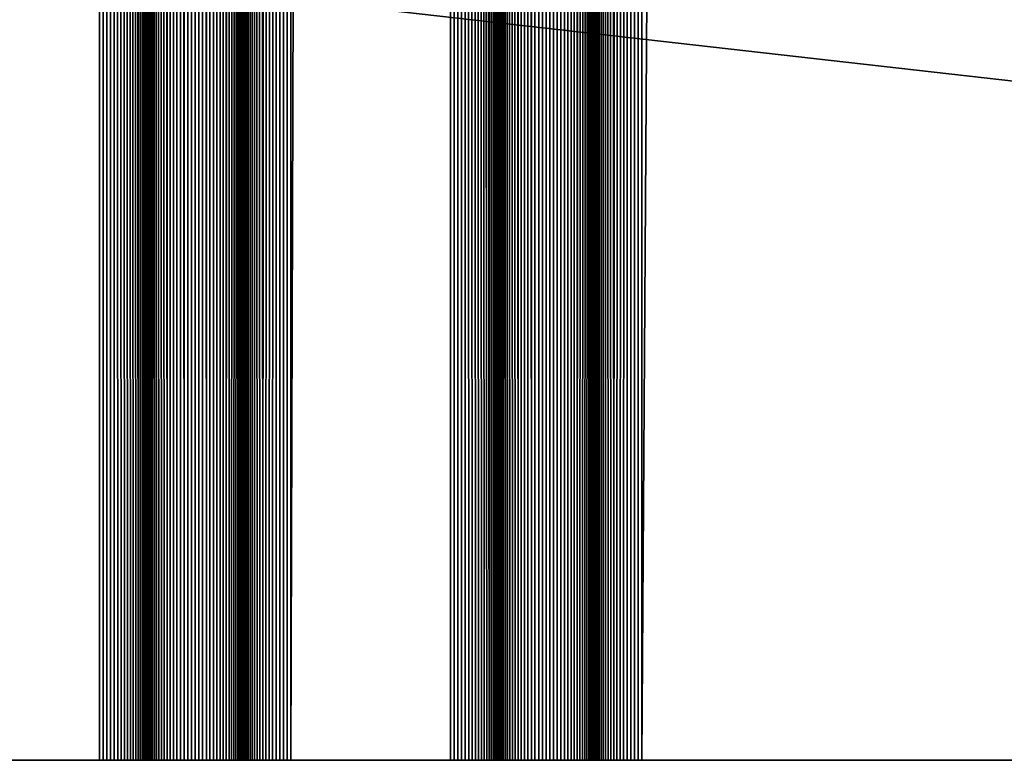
# Model space of a CAD drawing. Extents: x -226 to 226, y -900 to 900.
# Tile 188 of 256: x 116 to 132, y -900 to -888. Entities that reach past the tile are written whole.
import ezdxf

# ---------------------------------------------------------------- set-up
doc = ezdxf.new("R2010")
doc.units = 0
doc.header["$LTSCALE"] = 65.185185
for name, color, linetype in [('117', 7, 'CONTINUOUS'), ('139', 7, 'CONTINUOUS'), ('140', 7, 'CONTINUOUS'), ('141', 7, 'CONTINUOUS'), ('142', 7, 'CONTINUOUS'), ('143', 7, 'CONTINUOUS'), ('144', 7, 'CONTINUOUS'), ('145', 7, 'CONTINUOUS'), ('146', 7, 'CONTINUOUS'), ('147', 7, 'CONTINUOUS'), ('148', 7, 'CONTINUOUS'), ('149', 7, 'CONTINUOUS'), ('150', 7, 'CONTINUOUS'), ('151', 7, 'CONTINUOUS'), ('229', 7, 'CONTINUOUS')]:
    doc.layers.add(name, color=color, linetype=linetype)

msp = doc.modelspace()

# ---------------------------------------------------------------- linework, layer by layer
at = {"layer": '117', "color": 7, "linetype": 'CONTINUOUS'}
for points in [[(226, -900), (76, -900), (76, -883), (226, -900)], [(181.5, -883), (226, -900), (76, -883), (181.5, -883)]]:
    msp.add_3dface(points, dxfattribs=at)
at = {"layer": '139', "color": 7, "linetype": 'CONTINUOUS'}
for points in [[(115.25, -900, 1.9), (117.75, -900, 1.9), (117.75, 0, 1.9), (115.25, -900, 1.9)], [(115.25, 0, 1.9), (115.25, -900, 1.9), (117.75, 0, 1.9), (115.25, 0, 1.9)]]:
    msp.add_3dface(points, dxfattribs=at)
at = {"layer": '140', "color": 7, "linetype": 'CONTINUOUS'}
for points in [[(117.75, -900, 1.9), (117.809, -900, 1.902), (117.75, 0, 1.9), (117.75, -900, 1.9)], [(117.867, -900, 1.909), (117.925, -900, 1.921), (117.75, 0, 1.9), (117.867, -900, 1.909)], [(117.809, -900, 1.902), (117.867, -900, 1.909), (117.75, 0, 1.9), (117.809, -900, 1.902)], [(117.925, -900, 1.921), (117.982, -900, 1.937), (117.75, 0, 1.9), (117.925, -900, 1.921)], [(117.982, -900, 1.937), (118.037, -900, 1.957), (117.75, 0, 1.9), (117.982, -900, 1.937)], [(118.037, -900, 1.957), (118.09, -900, 1.982), (117.75, 0, 1.9), (118.037, -900, 1.957)], [(118.09, -900, 1.982), (118.142, -900, 2.011), (117.75, 0, 1.9), (118.09, -900, 1.982)], [(118.142, -900, 2.011), (118.191, -900, 2.043), (117.75, 0, 1.9), (118.142, -900, 2.011)], [(118.191, -900, 2.043), (118.237, -900, 2.08), (117.75, 0, 1.9), (118.191, -900, 2.043)], [(118.237, -900, 2.08), (118.28, -900, 2.12), (117.75, 0, 1.9), (118.237, -900, 2.08)], [(118.28, -900, 2.12), (118.32, -900, 2.163), (117.75, 0, 1.9), (118.28, -900, 2.12)], [(118.32, -900, 2.163), (118.357, -900, 2.209), (117.75, 0, 1.9), (118.32, -900, 2.163)], [(118.357, -900, 2.209), (118.5, 0, 2.65), (117.75, 0, 1.9), (118.357, -900, 2.209)], [(118.389, -900, 2.258), (118.5, 0, 2.65), (118.357, -900, 2.209), (118.389, -900, 2.258)], [(118.418, -900, 2.31), (118.5, 0, 2.65), (118.389, -900, 2.258), (118.418, -900, 2.31)], [(118.443, -900, 2.363), (118.5, 0, 2.65), (118.418, -900, 2.31), (118.443, -900, 2.363)], [(118.463, -900, 2.418), (118.5, 0, 2.65), (118.443, -900, 2.363), (118.463, -900, 2.418)], [(118.479, -900, 2.475), (118.5, 0, 2.65), (118.463, -900, 2.418), (118.479, -900, 2.475)], [(118.491, -900, 2.533), (118.5, 0, 2.65), (118.479, -900, 2.475), (118.491, -900, 2.533)], [(118.498, -900, 2.591), (118.5, 0, 2.65), (118.491, -900, 2.533), (118.498, -900, 2.591)], [(118.5, -900, 2.65), (118.5, 0, 2.65), (118.498, -900, 2.591), (118.5, -900, 2.65)]]:
    msp.add_3dface(points, dxfattribs=at)
at = {"layer": '141', "color": 7, "linetype": 'CONTINUOUS'}
for points in [[(118.5, -900, 2.65), (118.5, -900, 6.15), (118.5, 0, 6.15), (118.5, -900, 2.65)], [(118.5, 0, 2.65), (118.5, -900, 2.65), (118.5, 0, 6.15), (118.5, 0, 2.65)]]:
    msp.add_3dface(points, dxfattribs=at)
at = {"layer": '142', "color": 7, "linetype": 'CONTINUOUS'}
for points in [[(118.763, 900, 6.72), (118.5, 0, 6.15), (118.809, -900, 6.757), (118.763, 900, 6.72)], [(118.809, -900, 6.757), (118.809, 900, 6.757), (118.763, 900, 6.72), (118.809, -900, 6.757)], [(118.809, -900, 6.757), (118.858, -900, 6.789), (118.809, 900, 6.757), (118.809, -900, 6.757)], [(118.858, -900, 6.789), (118.858, 900, 6.789), (118.809, 900, 6.757), (118.858, -900, 6.789)], [(118.858, -900, 6.789), (118.91, -900, 6.818), (118.858, 900, 6.789), (118.858, -900, 6.789)], [(118.91, -900, 6.818), (118.91, 900, 6.818), (118.858, 900, 6.789), (118.91, -900, 6.818)], [(118.91, -900, 6.818), (118.963, -900, 6.843), (118.91, 900, 6.818), (118.91, -900, 6.818)], [(118.963, -900, 6.843), (118.963, 900, 6.843), (118.91, 900, 6.818), (118.963, -900, 6.843)], [(118.963, -900, 6.843), (119.018, -900, 6.863), (118.963, 900, 6.843), (118.963, -900, 6.843)], [(119.018, -900, 6.863), (119.018, 900, 6.863), (118.963, 900, 6.843), (119.018, -900, 6.863)], [(119.018, -900, 6.863), (119.075, -900, 6.879), (119.018, 900, 6.863), (119.018, -900, 6.863)], [(119.075, -900, 6.879), (119.075, 900, 6.879), (119.018, 900, 6.863), (119.075, -900, 6.879)], [(119.075, -900, 6.879), (119.133, -900, 6.891), (119.075, 900, 6.879), (119.075, -900, 6.879)], [(119.133, -900, 6.891), (119.133, 900, 6.891), (119.075, 900, 6.879), (119.133, -900, 6.891)], [(119.133, -900, 6.891), (119.191, -900, 6.898), (119.133, 900, 6.891), (119.133, -900, 6.891)], [(119.191, -900, 6.898), (119.191, 900, 6.898), (119.133, 900, 6.891), (119.191, -900, 6.898)], [(119.191, -900, 6.898), (119.25, -900, 6.9), (119.191, 900, 6.898), (119.191, -900, 6.898)], [(119.25, -900, 6.9), (119.25, 900, 6.9), (119.191, 900, 6.898), (119.25, -900, 6.9)], [(119.25, -900, 6.9), (119.309, -900, 6.898), (119.25, 900, 6.9), (119.25, -900, 6.9)], [(119.309, -900, 6.898), (119.309, 900, 6.898), (119.25, 900, 6.9), (119.309, -900, 6.898)], [(119.309, -900, 6.898), (119.367, -900, 6.891), (119.309, 900, 6.898), (119.309, -900, 6.898)], [(119.367, -900, 6.891), (119.367, 900, 6.891), (119.309, 900, 6.898), (119.367, -900, 6.891)], [(119.367, -900, 6.891), (119.425, -900, 6.879), (119.367, 900, 6.891), (119.367, -900, 6.891)], [(119.425, -900, 6.879), (119.425, 900, 6.879), (119.367, 900, 6.891), (119.425, -900, 6.879)], [(119.425, -900, 6.879), (119.482, -900, 6.863), (119.425, 900, 6.879), (119.425, -900, 6.879)], [(119.482, -900, 6.863), (119.482, 900, 6.863), (119.425, 900, 6.879), (119.482, -900, 6.863)], [(119.482, -900, 6.863), (119.537, -900, 6.843), (119.482, 900, 6.863), (119.482, -900, 6.863)], [(119.537, -900, 6.843), (119.537, 900, 6.843), (119.482, 900, 6.863), (119.537, -900, 6.843)], [(119.537, -900, 6.843), (119.59, -900, 6.818), (119.537, 900, 6.843), (119.537, -900, 6.843)], [(119.59, -900, 6.818), (119.59, 900, 6.818), (119.537, 900, 6.843), (119.59, -900, 6.818)], [(119.59, -900, 6.818), (119.642, -900, 6.789), (119.59, 900, 6.818), (119.59, -900, 6.818)], [(119.642, -900, 6.789), (119.642, 900, 6.789), (119.59, 900, 6.818), (119.642, -900, 6.789)], [(119.642, -900, 6.789), (119.691, -900, 6.757), (119.642, 900, 6.789), (119.642, -900, 6.789)], [(119.691, -900, 6.757), (119.691, 900, 6.757), (119.642, 900, 6.789), (119.691, -900, 6.757)], [(119.691, -900, 6.757), (119.737, -900, 6.72), (119.691, 900, 6.757), (119.691, -900, 6.757)], [(119.737, -900, 6.72), (120, 0, 6.15), (119.691, 900, 6.757), (119.737, -900, 6.72)], [(118.5, -900, 6.15), (118.502, -900, 6.209), (118.5, 0, 6.15), (118.5, -900, 6.15)], [(118.509, -900, 6.267), (118.521, -900, 6.325), (118.5, 0, 6.15), (118.509, -900, 6.267)], [(118.502, -900, 6.209), (118.509, -900, 6.267), (118.5, 0, 6.15), (118.502, -900, 6.209)], [(118.521, -900, 6.325), (118.537, -900, 6.382), (118.5, 0, 6.15), (118.521, -900, 6.325)], [(118.537, -900, 6.382), (118.557, -900, 6.437), (118.5, 0, 6.15), (118.537, -900, 6.382)], [(118.557, -900, 6.437), (118.582, -900, 6.49), (118.5, 0, 6.15), (118.557, -900, 6.437)], [(118.582, -900, 6.49), (118.611, -900, 6.542), (118.5, 0, 6.15), (118.582, -900, 6.49)], [(118.611, -900, 6.542), (118.643, -900, 6.591), (118.5, 0, 6.15), (118.611, -900, 6.542)], [(118.643, -900, 6.591), (118.68, -900, 6.637), (118.5, 0, 6.15), (118.643, -900, 6.591)], [(118.68, -900, 6.637), (118.72, -900, 6.68), (118.5, 0, 6.15), (118.68, -900, 6.637)], [(118.72, -900, 6.68), (118.763, -900, 6.72), (118.5, 0, 6.15), (118.72, -900, 6.68)], [(118.763, -900, 6.72), (118.809, -900, 6.757), (118.5, 0, 6.15), (118.763, -900, 6.72)], [(119.78, -900, 6.68), (120, 0, 6.15), (119.737, -900, 6.72), (119.78, -900, 6.68)], [(119.82, -900, 6.637), (120, 0, 6.15), (119.78, -900, 6.68), (119.82, -900, 6.637)], [(119.857, -900, 6.591), (120, 0, 6.15), (119.82, -900, 6.637), (119.857, -900, 6.591)], [(119.889, -900, 6.542), (120, 0, 6.15), (119.857, -900, 6.591), (119.889, -900, 6.542)], [(119.918, -900, 6.49), (120, 0, 6.15), (119.889, -900, 6.542), (119.918, -900, 6.49)], [(119.943, -900, 6.437), (120, 0, 6.15), (119.918, -900, 6.49), (119.943, -900, 6.437)], [(119.963, -900, 6.382), (120, 0, 6.15), (119.943, -900, 6.437), (119.963, -900, 6.382)], [(119.979, -900, 6.325), (120, 0, 6.15), (119.963, -900, 6.382), (119.979, -900, 6.325)], [(119.991, -900, 6.267), (120, 0, 6.15), (119.979, -900, 6.325), (119.991, -900, 6.267)], [(119.998, -900, 6.209), (120, 0, 6.15), (119.991, -900, 6.267), (119.998, -900, 6.209)], [(120, -900, 6.15), (120, 0, 6.15), (119.998, -900, 6.209), (120, -900, 6.15)]]:
    msp.add_3dface(points, dxfattribs=at)
at = {"layer": '143', "color": 7, "linetype": 'CONTINUOUS'}
for points in [[(120, -900, 6.15), (120, -900, 2.65), (120, 0, 2.65), (120, -900, 6.15)], [(120, 0, 6.15), (120, -900, 6.15), (120, 0, 2.65), (120, 0, 6.15)]]:
    msp.add_3dface(points, dxfattribs=at)
at = {"layer": '144', "color": 7, "linetype": 'CONTINUOUS'}
for points in [[(120, -900, 2.65), (120.002, -900, 2.591), (120, 0, 2.65), (120, -900, 2.65)], [(120.009, -900, 2.533), (120.021, -900, 2.475), (120, 0, 2.65), (120.009, -900, 2.533)], [(120.002, -900, 2.591), (120.009, -900, 2.533), (120, 0, 2.65), (120.002, -900, 2.591)], [(120.021, -900, 2.475), (120.037, -900, 2.418), (120, 0, 2.65), (120.021, -900, 2.475)], [(120.037, -900, 2.418), (120.057, -900, 2.363), (120, 0, 2.65), (120.037, -900, 2.418)], [(120.057, -900, 2.363), (120.082, -900, 2.31), (120, 0, 2.65), (120.057, -900, 2.363)], [(120.082, -900, 2.31), (120.111, -900, 2.258), (120, 0, 2.65), (120.082, -900, 2.31)], [(120.111, -900, 2.258), (120.143, -900, 2.209), (120, 0, 2.65), (120.111, -900, 2.258)], [(120.143, -900, 2.209), (120.18, -900, 2.163), (120, 0, 2.65), (120.143, -900, 2.209)], [(120.18, -900, 2.163), (120.22, -900, 2.12), (120, 0, 2.65), (120.18, -900, 2.163)], [(120.22, -900, 2.12), (120.263, -900, 2.08), (120, 0, 2.65), (120.22, -900, 2.12)], [(120.263, -900, 2.08), (120.309, -900, 2.043), (120, 0, 2.65), (120.263, -900, 2.08)], [(120.309, -900, 2.043), (120.75, 0, 1.9), (120, 0, 2.65), (120.309, -900, 2.043)], [(120.358, -900, 2.011), (120.75, 0, 1.9), (120.309, -900, 2.043), (120.358, -900, 2.011)], [(120.41, -900, 1.982), (120.75, 0, 1.9), (120.358, -900, 2.011), (120.41, -900, 1.982)], [(120.463, -900, 1.957), (120.75, 0, 1.9), (120.41, -900, 1.982), (120.463, -900, 1.957)], [(120.518, -900, 1.937), (120.75, 0, 1.9), (120.463, -900, 1.957), (120.518, -900, 1.937)], [(120.575, -900, 1.921), (120.75, 0, 1.9), (120.518, -900, 1.937), (120.575, -900, 1.921)], [(120.633, -900, 1.909), (120.75, 0, 1.9), (120.575, -900, 1.921), (120.633, -900, 1.909)], [(120.691, -900, 1.902), (120.75, 0, 1.9), (120.633, -900, 1.909), (120.691, -900, 1.902)], [(120.75, -900, 1.9), (120.75, 0, 1.9), (120.691, -900, 1.902), (120.75, -900, 1.9)]]:
    msp.add_3dface(points, dxfattribs=at)
at = {"layer": '145', "color": 7, "linetype": 'CONTINUOUS'}
for points in [[(120.75, -900, 1.9), (123.25, -900, 1.9), (123.25, 0, 1.9), (120.75, -900, 1.9)], [(120.75, 0, 1.9), (120.75, -900, 1.9), (123.25, 0, 1.9), (120.75, 0, 1.9)]]:
    msp.add_3dface(points, dxfattribs=at)
at = {"layer": '146', "color": 7, "linetype": 'CONTINUOUS'}
for points in [[(123.25, -900, 1.9), (123.309, -900, 1.902), (123.25, 0, 1.9), (123.25, -900, 1.9)], [(123.367, -900, 1.909), (123.425, -900, 1.921), (123.25, 0, 1.9), (123.367, -900, 1.909)], [(123.309, -900, 1.902), (123.367, -900, 1.909), (123.25, 0, 1.9), (123.309, -900, 1.902)], [(123.425, -900, 1.921), (123.482, -900, 1.937), (123.25, 0, 1.9), (123.425, -900, 1.921)], [(123.482, -900, 1.937), (123.537, -900, 1.957), (123.25, 0, 1.9), (123.482, -900, 1.937)], [(123.537, -900, 1.957), (123.59, -900, 1.982), (123.25, 0, 1.9), (123.537, -900, 1.957)], [(123.59, -900, 1.982), (123.642, -900, 2.011), (123.25, 0, 1.9), (123.59, -900, 1.982)], [(123.642, -900, 2.011), (123.691, -900, 2.043), (123.25, 0, 1.9), (123.642, -900, 2.011)], [(123.691, -900, 2.043), (123.737, -900, 2.08), (123.25, 0, 1.9), (123.691, -900, 2.043)], [(123.737, -900, 2.08), (123.78, -900, 2.12), (123.25, 0, 1.9), (123.737, -900, 2.08)], [(123.78, -900, 2.12), (123.82, -900, 2.163), (123.25, 0, 1.9), (123.78, -900, 2.12)], [(123.82, -900, 2.163), (123.857, -900, 2.209), (123.25, 0, 1.9), (123.82, -900, 2.163)], [(123.857, -900, 2.209), (124, 0, 2.65), (123.25, 0, 1.9), (123.857, -900, 2.209)], [(123.889, -900, 2.258), (124, 0, 2.65), (123.857, -900, 2.209), (123.889, -900, 2.258)], [(123.918, -900, 2.31), (124, 0, 2.65), (123.889, -900, 2.258), (123.918, -900, 2.31)], [(123.943, -900, 2.363), (124, 0, 2.65), (123.918, -900, 2.31), (123.943, -900, 2.363)], [(123.963, -900, 2.418), (124, 0, 2.65), (123.943, -900, 2.363), (123.963, -900, 2.418)], [(123.979, -900, 2.475), (124, 0, 2.65), (123.963, -900, 2.418), (123.979, -900, 2.475)], [(123.991, -900, 2.533), (124, 0, 2.65), (123.979, -900, 2.475), (123.991, -900, 2.533)], [(123.998, -900, 2.591), (124, 0, 2.65), (123.991, -900, 2.533), (123.998, -900, 2.591)], [(124, -900, 2.65), (124, 0, 2.65), (123.998, -900, 2.591), (124, -900, 2.65)]]:
    msp.add_3dface(points, dxfattribs=at)
at = {"layer": '147', "color": 7, "linetype": 'CONTINUOUS'}
for points in [[(124, -900, 2.65), (124, -900, 6.15), (124, 0, 6.15), (124, -900, 2.65)], [(124, 0, 2.65), (124, -900, 2.65), (124, 0, 6.15), (124, 0, 2.65)]]:
    msp.add_3dface(points, dxfattribs=at)
at = {"layer": '148', "color": 7, "linetype": 'CONTINUOUS'}
for points in [[(124.263, 900, 6.72), (124, 0, 6.15), (124.309, -900, 6.757), (124.263, 900, 6.72)], [(124.309, -900, 6.757), (124.309, 900, 6.757), (124.263, 900, 6.72), (124.309, -900, 6.757)], [(124.309, -900, 6.757), (124.358, -900, 6.789), (124.309, 900, 6.757), (124.309, -900, 6.757)], [(124.358, -900, 6.789), (124.358, 900, 6.789), (124.309, 900, 6.757), (124.358, -900, 6.789)], [(124.358, -900, 6.789), (124.41, -900, 6.818), (124.358, 900, 6.789), (124.358, -900, 6.789)], [(124.41, -900, 6.818), (124.41, 900, 6.818), (124.358, 900, 6.789), (124.41, -900, 6.818)], [(124.41, -900, 6.818), (124.463, -900, 6.843), (124.41, 900, 6.818), (124.41, -900, 6.818)], [(124.463, -900, 6.843), (124.463, 900, 6.843), (124.41, 900, 6.818), (124.463, -900, 6.843)], [(124.463, -900, 6.843), (124.518, -900, 6.863), (124.463, 900, 6.843), (124.463, -900, 6.843)], [(124.518, -900, 6.863), (124.518, 900, 6.863), (124.463, 900, 6.843), (124.518, -900, 6.863)], [(124.518, -900, 6.863), (124.575, -900, 6.879), (124.518, 900, 6.863), (124.518, -900, 6.863)], [(124.575, -900, 6.879), (124.575, 900, 6.879), (124.518, 900, 6.863), (124.575, -900, 6.879)], [(124.575, -900, 6.879), (124.633, -900, 6.891), (124.575, 900, 6.879), (124.575, -900, 6.879)], [(124.633, -900, 6.891), (124.633, 900, 6.891), (124.575, 900, 6.879), (124.633, -900, 6.891)], [(124.633, -900, 6.891), (124.691, -900, 6.898), (124.633, 900, 6.891), (124.633, -900, 6.891)], [(124.691, -900, 6.898), (124.691, 900, 6.898), (124.633, 900, 6.891), (124.691, -900, 6.898)], [(124.691, -900, 6.898), (124.75, -900, 6.9), (124.691, 900, 6.898), (124.691, -900, 6.898)], [(124.75, -900, 6.9), (124.75, 900, 6.9), (124.691, 900, 6.898), (124.75, -900, 6.9)], [(124.75, -900, 6.9), (124.809, -900, 6.898), (124.75, 900, 6.9), (124.75, -900, 6.9)], [(124.809, -900, 6.898), (124.809, 900, 6.898), (124.75, 900, 6.9), (124.809, -900, 6.898)], [(124.809, -900, 6.898), (124.867, -900, 6.891), (124.809, 900, 6.898), (124.809, -900, 6.898)], [(124.867, -900, 6.891), (124.867, 900, 6.891), (124.809, 900, 6.898), (124.867, -900, 6.891)], [(124.867, -900, 6.891), (124.925, -900, 6.879), (124.867, 900, 6.891), (124.867, -900, 6.891)], [(124.925, -900, 6.879), (124.925, 900, 6.879), (124.867, 900, 6.891), (124.925, -900, 6.879)], [(124.925, -900, 6.879), (124.982, -900, 6.863), (124.925, 900, 6.879), (124.925, -900, 6.879)], [(124.982, -900, 6.863), (124.982, 900, 6.863), (124.925, 900, 6.879), (124.982, -900, 6.863)], [(124.982, -900, 6.863), (125.037, -900, 6.843), (124.982, 900, 6.863), (124.982, -900, 6.863)], [(125.037, -900, 6.843), (125.037, 900, 6.843), (124.982, 900, 6.863), (125.037, -900, 6.843)], [(125.037, -900, 6.843), (125.09, -900, 6.818), (125.037, 900, 6.843), (125.037, -900, 6.843)], [(125.09, -900, 6.818), (125.09, 900, 6.818), (125.037, 900, 6.843), (125.09, -900, 6.818)], [(125.09, -900, 6.818), (125.142, -900, 6.789), (125.09, 900, 6.818), (125.09, -900, 6.818)], [(125.142, -900, 6.789), (125.142, 900, 6.789), (125.09, 900, 6.818), (125.142, -900, 6.789)], [(125.142, -900, 6.789), (125.191, -900, 6.757), (125.142, 900, 6.789), (125.142, -900, 6.789)], [(125.191, -900, 6.757), (125.191, 900, 6.757), (125.142, 900, 6.789), (125.191, -900, 6.757)], [(125.191, -900, 6.757), (125.237, -900, 6.72), (125.191, 900, 6.757), (125.191, -900, 6.757)], [(125.237, -900, 6.72), (125.5, 0, 6.15), (125.191, 900, 6.757), (125.237, -900, 6.72)], [(124, -900, 6.15), (124.002, -900, 6.209), (124, 0, 6.15), (124, -900, 6.15)], [(124.009, -900, 6.267), (124.021, -900, 6.325), (124, 0, 6.15), (124.009, -900, 6.267)], [(124.002, -900, 6.209), (124.009, -900, 6.267), (124, 0, 6.15), (124.002, -900, 6.209)], [(124.021, -900, 6.325), (124.037, -900, 6.382), (124, 0, 6.15), (124.021, -900, 6.325)], [(124.037, -900, 6.382), (124.057, -900, 6.437), (124, 0, 6.15), (124.037, -900, 6.382)], [(124.057, -900, 6.437), (124.082, -900, 6.49), (124, 0, 6.15), (124.057, -900, 6.437)], [(124.082, -900, 6.49), (124.111, -900, 6.542), (124, 0, 6.15), (124.082, -900, 6.49)], [(124.111, -900, 6.542), (124.143, -900, 6.591), (124, 0, 6.15), (124.111, -900, 6.542)], [(124.143, -900, 6.591), (124.18, -900, 6.637), (124, 0, 6.15), (124.143, -900, 6.591)], [(124.18, -900, 6.637), (124.22, -900, 6.68), (124, 0, 6.15), (124.18, -900, 6.637)], [(124.22, -900, 6.68), (124.263, -900, 6.72), (124, 0, 6.15), (124.22, -900, 6.68)], [(124.263, -900, 6.72), (124.309, -900, 6.757), (124, 0, 6.15), (124.263, -900, 6.72)], [(125.28, -900, 6.68), (125.5, 0, 6.15), (125.237, -900, 6.72), (125.28, -900, 6.68)], [(125.32, -900, 6.637), (125.5, 0, 6.15), (125.28, -900, 6.68), (125.32, -900, 6.637)], [(125.357, -900, 6.591), (125.5, 0, 6.15), (125.32, -900, 6.637), (125.357, -900, 6.591)], [(125.389, -900, 6.542), (125.5, 0, 6.15), (125.357, -900, 6.591), (125.389, -900, 6.542)], [(125.418, -900, 6.49), (125.5, 0, 6.15), (125.389, -900, 6.542), (125.418, -900, 6.49)], [(125.443, -900, 6.437), (125.5, 0, 6.15), (125.418, -900, 6.49), (125.443, -900, 6.437)], [(125.463, -900, 6.382), (125.5, 0, 6.15), (125.443, -900, 6.437), (125.463, -900, 6.382)], [(125.479, -900, 6.325), (125.5, 0, 6.15), (125.463, -900, 6.382), (125.479, -900, 6.325)], [(125.491, -900, 6.267), (125.5, 0, 6.15), (125.479, -900, 6.325), (125.491, -900, 6.267)], [(125.498, -900, 6.209), (125.5, 0, 6.15), (125.491, -900, 6.267), (125.498, -900, 6.209)], [(125.5, -900, 6.15), (125.5, 0, 6.15), (125.498, -900, 6.209), (125.5, -900, 6.15)]]:
    msp.add_3dface(points, dxfattribs=at)
at = {"layer": '149', "color": 7, "linetype": 'CONTINUOUS'}
for points in [[(125.5, -900, 6.15), (125.5, -900, 2.65), (125.5, 0, 2.65), (125.5, -900, 6.15)], [(125.5, 0, 6.15), (125.5, -900, 6.15), (125.5, 0, 2.65), (125.5, 0, 6.15)]]:
    msp.add_3dface(points, dxfattribs=at)
at = {"layer": '150', "color": 7, "linetype": 'CONTINUOUS'}
for points in [[(125.5, -900, 2.65), (125.502, -900, 2.591), (125.5, 0, 2.65), (125.5, -900, 2.65)], [(125.509, -900, 2.533), (125.521, -900, 2.475), (125.5, 0, 2.65), (125.509, -900, 2.533)], [(125.502, -900, 2.591), (125.509, -900, 2.533), (125.5, 0, 2.65), (125.502, -900, 2.591)], [(125.521, -900, 2.475), (125.537, -900, 2.418), (125.5, 0, 2.65), (125.521, -900, 2.475)], [(125.537, -900, 2.418), (125.557, -900, 2.363), (125.5, 0, 2.65), (125.537, -900, 2.418)], [(125.557, -900, 2.363), (125.582, -900, 2.31), (125.5, 0, 2.65), (125.557, -900, 2.363)], [(125.582, -900, 2.31), (125.611, -900, 2.258), (125.5, 0, 2.65), (125.582, -900, 2.31)], [(125.611, -900, 2.258), (125.643, -900, 2.209), (125.5, 0, 2.65), (125.611, -900, 2.258)], [(125.643, -900, 2.209), (125.68, -900, 2.163), (125.5, 0, 2.65), (125.643, -900, 2.209)], [(125.68, -900, 2.163), (125.72, -900, 2.12), (125.5, 0, 2.65), (125.68, -900, 2.163)], [(125.72, -900, 2.12), (125.763, -900, 2.08), (125.5, 0, 2.65), (125.72, -900, 2.12)], [(125.763, -900, 2.08), (125.809, -900, 2.043), (125.5, 0, 2.65), (125.763, -900, 2.08)], [(125.809, -900, 2.043), (126.25, 0, 1.9), (125.5, 0, 2.65), (125.809, -900, 2.043)], [(125.858, -900, 2.011), (126.25, 0, 1.9), (125.809, -900, 2.043), (125.858, -900, 2.011)], [(125.91, -900, 1.982), (126.25, 0, 1.9), (125.858, -900, 2.011), (125.91, -900, 1.982)], [(125.963, -900, 1.957), (126.25, 0, 1.9), (125.91, -900, 1.982), (125.963, -900, 1.957)], [(126.018, -900, 1.937), (126.25, 0, 1.9), (125.963, -900, 1.957), (126.018, -900, 1.937)], [(126.075, -900, 1.921), (126.25, 0, 1.9), (126.018, -900, 1.937), (126.075, -900, 1.921)], [(126.133, -900, 1.909), (126.25, 0, 1.9), (126.075, -900, 1.921), (126.133, -900, 1.909)], [(126.191, -900, 1.902), (126.25, 0, 1.9), (126.133, -900, 1.909), (126.191, -900, 1.902)], [(126.25, -900, 1.9), (126.25, 0, 1.9), (126.191, -900, 1.902), (126.25, -900, 1.9)]]:
    msp.add_3dface(points, dxfattribs=at)
at = {"layer": '151', "color": 7, "linetype": 'CONTINUOUS'}
for points in [[(126.25, -900, 1.9), (132.25, -900, 1.9), (132.25, 0, 1.9), (126.25, -900, 1.9)], [(126.25, 0, 1.9), (126.25, -900, 1.9), (132.25, 0, 1.9), (126.25, 0, 1.9)]]:
    msp.add_3dface(points, dxfattribs=at)
at = {"layer": '229', "color": 7, "linetype": 'CONTINUOUS'}
for points in [[(76, -900, 1.9), (76, -900), (226, -900), (76, -900, 1.9)], [(77.25, -900, 1.9), (76, -900, 1.9), (226, -900), (77.25, -900, 1.9)], [(77.309, -900, 1.902), (77.25, -900, 1.9), (226, -900), (77.309, -900, 1.902)], [(77.367, -900, 1.909), (77.309, -900, 1.902), (226, -900), (77.367, -900, 1.909)], [(77.425, -900, 1.921), (77.367, -900, 1.909), (226, -900), (77.425, -900, 1.921)], [(80.25, -900, 1.9), (77.425, -900, 1.921), (226, -900), (80.25, -900, 1.9)], [(86.25, -900, 1.9), (80.25, -900, 1.9), (226, -900), (86.25, -900, 1.9)], [(86.309, -900, 1.902), (86.25, -900, 1.9), (226, -900), (86.309, -900, 1.902)], [(86.367, -900, 1.909), (86.309, -900, 1.902), (226, -900), (86.367, -900, 1.909)], [(86.425, -900, 1.921), (86.367, -900, 1.909), (226, -900), (86.425, -900, 1.921)], [(226, -900), (89.25, -900, 1.9), (86.425, -900, 1.921), (226, -900)], [(93.25, -900, 1.9), (89.25, -900, 1.9), (226, -900), (93.25, -900, 1.9)], [(93.309, -900, 1.902), (93.25, -900, 1.9), (226, -900), (93.309, -900, 1.902)], [(93.367, -900, 1.909), (93.309, -900, 1.902), (226, -900), (93.367, -900, 1.909)], [(93.425, -900, 1.921), (93.367, -900, 1.909), (226, -900), (93.425, -900, 1.921)], [(93.482, -900, 1.937), (93.425, -900, 1.921), (226, -900), (93.482, -900, 1.937)], [(93.537, -900, 1.957), (93.482, -900, 1.937), (226, -900), (93.537, -900, 1.957)], [(93.59, -900, 1.982), (93.537, -900, 1.957), (226, -900), (93.59, -900, 1.982)], [(93.642, -900, 2.011), (93.59, -900, 1.982), (226, -900), (93.642, -900, 2.011)], [(93.691, -900, 2.043), (93.642, -900, 2.011), (226, -900), (93.691, -900, 2.043)], [(93.737, -900, 2.08), (93.691, -900, 2.043), (226, -900), (93.737, -900, 2.08)], [(93.78, -900, 2.12), (93.737, -900, 2.08), (226, -900), (93.78, -900, 2.12)], [(93.82, -900, 2.163), (93.78, -900, 2.12), (226, -900), (93.82, -900, 2.163)], [(93.857, -900, 2.209), (93.82, -900, 2.163), (226, -900), (93.857, -900, 2.209)], [(226, -900), (115.25, -900, 1.9), (93.857, -900, 2.209), (226, -900)], [(117.75, -900, 1.9), (115.25, -900, 1.9), (226, -900), (117.75, -900, 1.9)], [(117.809, -900, 1.902), (117.75, -900, 1.9), (226, -900), (117.809, -900, 1.902)], [(117.867, -900, 1.909), (117.809, -900, 1.902), (226, -900), (117.867, -900, 1.909)], [(117.925, -900, 1.921), (117.867, -900, 1.909), (226, -900), (117.925, -900, 1.921)], [(117.982, -900, 1.937), (117.925, -900, 1.921), (226, -900), (117.982, -900, 1.937)], [(118.037, -900, 1.957), (117.982, -900, 1.937), (120.75, -900, 1.9), (118.037, -900, 1.957)], [(120.75, -900, 1.9), (117.982, -900, 1.937), (226, -900), (120.75, -900, 1.9)], [(118.09, -900, 1.982), (118.037, -900, 1.957), (120.75, -900, 1.9), (118.09, -900, 1.982)], [(118.142, -900, 2.011), (118.09, -900, 1.982), (120.691, -900, 1.902), (118.142, -900, 2.011)], [(120.691, -900, 1.902), (118.09, -900, 1.982), (120.75, -900, 1.9), (120.691, -900, 1.902)], [(118.191, -900, 2.043), (118.142, -900, 2.011), (120.691, -900, 1.902), (118.191, -900, 2.043)], [(118.237, -900, 2.08), (118.191, -900, 2.043), (120.691, -900, 1.902), (118.237, -900, 2.08)], [(118.28, -900, 2.12), (118.237, -900, 2.08), (120.691, -900, 1.902), (118.28, -900, 2.12)], [(118.32, -900, 2.163), (118.28, -900, 2.12), (120.691, -900, 1.902), (118.32, -900, 2.163)], [(118.357, -900, 2.209), (118.32, -900, 2.163), (120.633, -900, 1.909), (118.357, -900, 2.209)], [(120.633, -900, 1.909), (118.32, -900, 2.163), (120.691, -900, 1.902), (120.633, -900, 1.909)], [(118.389, -900, 2.258), (118.357, -900, 2.209), (120.633, -900, 1.909), (118.389, -900, 2.258)], [(118.418, -900, 2.31), (118.389, -900, 2.258), (120.633, -900, 1.909), (118.418, -900, 2.31)], [(118.443, -900, 2.363), (118.418, -900, 2.31), (120.575, -900, 1.921), (118.443, -900, 2.363)], [(120.575, -900, 1.921), (118.418, -900, 2.31), (120.633, -900, 1.909), (120.575, -900, 1.921)], [(118.463, -900, 2.418), (118.443, -900, 2.363), (120.575, -900, 1.921), (118.463, -900, 2.418)], [(118.479, -900, 2.475), (118.463, -900, 2.418), (120.575, -900, 1.921), (118.479, -900, 2.475)], [(118.491, -900, 2.533), (118.479, -900, 2.475), (120.518, -900, 1.937), (118.491, -900, 2.533)], [(120.518, -900, 1.937), (118.479, -900, 2.475), (120.575, -900, 1.921), (120.518, -900, 1.937)], [(118.498, -900, 2.591), (118.491, -900, 2.533), (120.518, -900, 1.937), (118.498, -900, 2.591)], [(118.5, -900, 2.65), (118.498, -900, 2.591), (120.518, -900, 1.937), (118.5, -900, 2.65)], [(118.5, -900, 6.15), (118.5, -900, 2.65), (120.057, -900, 2.363), (118.5, -900, 6.15)], [(120.057, -900, 2.363), (118.5, -900, 2.65), (120.082, -900, 2.31), (120.057, -900, 2.363)], [(120.082, -900, 2.31), (118.5, -900, 2.65), (120.111, -900, 2.258), (120.082, -900, 2.31)], [(120.111, -900, 2.258), (118.5, -900, 2.65), (120.143, -900, 2.209), (120.111, -900, 2.258)], [(120.143, -900, 2.209), (118.5, -900, 2.65), (120.18, -900, 2.163), (120.143, -900, 2.209)], [(120.18, -900, 2.163), (118.5, -900, 2.65), (120.22, -900, 2.12), (120.18, -900, 2.163)], [(120.22, -900, 2.12), (118.5, -900, 2.65), (120.263, -900, 2.08), (120.22, -900, 2.12)], [(120.263, -900, 2.08), (118.5, -900, 2.65), (120.309, -900, 2.043), (120.263, -900, 2.08)], [(120.309, -900, 2.043), (118.5, -900, 2.65), (120.358, -900, 2.011), (120.309, -900, 2.043)], [(120.358, -900, 2.011), (118.5, -900, 2.65), (120.41, -900, 1.982), (120.358, -900, 2.011)], [(120.41, -900, 1.982), (118.5, -900, 2.65), (120.463, -900, 1.957), (120.41, -900, 1.982)], [(120.463, -900, 1.957), (118.5, -900, 2.65), (120.518, -900, 1.937), (120.463, -900, 1.957)], [(118.502, -900, 6.209), (118.5, -900, 6.15), (120.057, -900, 2.363), (118.502, -900, 6.209)], [(118.509, -900, 6.267), (118.502, -900, 6.209), (120.057, -900, 2.363), (118.509, -900, 6.267)], [(118.521, -900, 6.325), (118.509, -900, 6.267), (120.057, -900, 2.363), (118.521, -900, 6.325)], [(118.537, -900, 6.382), (118.521, -900, 6.325), (120.057, -900, 2.363), (118.537, -900, 6.382)], [(118.557, -900, 6.437), (118.537, -900, 6.382), (120.037, -900, 2.418), (118.557, -900, 6.437)], [(120.037, -900, 2.418), (118.537, -900, 6.382), (120.057, -900, 2.363), (120.037, -900, 2.418)], [(118.582, -900, 6.49), (118.557, -900, 6.437), (120.037, -900, 2.418), (118.582, -900, 6.49)], [(118.611, -900, 6.542), (118.582, -900, 6.49), (120.037, -900, 2.418), (118.611, -900, 6.542)], [(118.643, -900, 6.591), (118.611, -900, 6.542), (120.037, -900, 2.418), (118.643, -900, 6.591)], [(118.68, -900, 6.637), (118.643, -900, 6.591), (120.037, -900, 2.418), (118.68, -900, 6.637)], [(118.72, -900, 6.68), (118.68, -900, 6.637), (120.037, -900, 2.418), (118.72, -900, 6.68)], [(118.763, -900, 6.72), (118.72, -900, 6.68), (120.037, -900, 2.418), (118.763, -900, 6.72)], [(120.037, -900, 2.418), (120.021, -900, 2.475), (118.763, -900, 6.72), (120.037, -900, 2.418)], [(118.809, -900, 6.757), (118.763, -900, 6.72), (120.021, -900, 2.475), (118.809, -900, 6.757)], [(118.858, -900, 6.789), (118.809, -900, 6.757), (120.021, -900, 2.475), (118.858, -900, 6.789)], [(118.91, -900, 6.818), (118.858, -900, 6.789), (120.021, -900, 2.475), (118.91, -900, 6.818)], [(118.963, -900, 6.843), (118.91, -900, 6.818), (120.021, -900, 2.475), (118.963, -900, 6.843)], [(119.018, -900, 6.863), (118.963, -900, 6.843), (120.021, -900, 2.475), (119.018, -900, 6.863)], [(119.075, -900, 6.879), (119.018, -900, 6.863), (120.021, -900, 2.475), (119.075, -900, 6.879)], [(119.133, -900, 6.891), (119.075, -900, 6.879), (120.021, -900, 2.475), (119.133, -900, 6.891)], [(119.191, -900, 6.898), (119.133, -900, 6.891), (120.009, -900, 2.533), (119.191, -900, 6.898)], [(120.009, -900, 2.533), (119.133, -900, 6.891), (120.021, -900, 2.475), (120.009, -900, 2.533)], [(119.25, -900, 6.9), (119.191, -900, 6.898), (120.009, -900, 2.533), (119.25, -900, 6.9)], [(119.309, -900, 6.898), (119.25, -900, 6.9), (120.009, -900, 2.533), (119.309, -900, 6.898)], [(119.367, -900, 6.891), (119.309, -900, 6.898), (120.009, -900, 2.533), (119.367, -900, 6.891)], [(119.425, -900, 6.879), (119.367, -900, 6.891), (120.009, -900, 2.533), (119.425, -900, 6.879)], [(119.482, -900, 6.863), (119.425, -900, 6.879), (120.009, -900, 2.533), (119.482, -900, 6.863)], [(119.537, -900, 6.843), (119.482, -900, 6.863), (120.002, -900, 2.591), (119.537, -900, 6.843)], [(120.002, -900, 2.591), (119.482, -900, 6.863), (120.009, -900, 2.533), (120.002, -900, 2.591)], [(119.59, -900, 6.818), (119.537, -900, 6.843), (120.002, -900, 2.591), (119.59, -900, 6.818)], [(119.642, -900, 6.789), (119.59, -900, 6.818), (120.002, -900, 2.591), (119.642, -900, 6.789)], [(119.691, -900, 6.757), (119.642, -900, 6.789), (120.002, -900, 2.591), (119.691, -900, 6.757)], [(119.737, -900, 6.72), (119.691, -900, 6.757), (120.002, -900, 2.591), (119.737, -900, 6.72)], [(119.78, -900, 6.68), (119.737, -900, 6.72), (120.002, -900, 2.591), (119.78, -900, 6.68)], [(119.82, -900, 6.637), (119.78, -900, 6.68), (120.002, -900, 2.591), (119.82, -900, 6.637)], [(119.857, -900, 6.591), (119.82, -900, 6.637), (120, -900, 2.65), (119.857, -900, 6.591)], [(120, -900, 2.65), (119.82, -900, 6.637), (120.002, -900, 2.591), (120, -900, 2.65)], [(119.889, -900, 6.542), (119.857, -900, 6.591), (120, -900, 2.65), (119.889, -900, 6.542)], [(119.918, -900, 6.49), (119.889, -900, 6.542), (120, -900, 2.65), (119.918, -900, 6.49)], [(119.943, -900, 6.437), (119.918, -900, 6.49), (120, -900, 2.65), (119.943, -900, 6.437)], [(119.963, -900, 6.382), (119.943, -900, 6.437), (120, -900, 2.65), (119.963, -900, 6.382)], [(119.979, -900, 6.325), (119.963, -900, 6.382), (120, -900, 2.65), (119.979, -900, 6.325)], [(119.991, -900, 6.267), (119.979, -900, 6.325), (120, -900, 2.65), (119.991, -900, 6.267)], [(119.998, -900, 6.209), (119.991, -900, 6.267), (120, -900, 2.65), (119.998, -900, 6.209)], [(120, -900, 6.15), (119.998, -900, 6.209), (120, -900, 2.65), (120, -900, 6.15)], [(123.25, -900, 1.9), (120.75, -900, 1.9), (226, -900), (123.25, -900, 1.9)], [(123.309, -900, 1.902), (123.25, -900, 1.9), (226, -900), (123.309, -900, 1.902)], [(123.367, -900, 1.909), (123.309, -900, 1.902), (226, -900), (123.367, -900, 1.909)], [(123.425, -900, 1.921), (123.367, -900, 1.909), (226, -900), (123.425, -900, 1.921)], [(123.482, -900, 1.937), (123.425, -900, 1.921), (226, -900), (123.482, -900, 1.937)], [(123.537, -900, 1.957), (123.482, -900, 1.937), (126.25, -900, 1.9), (123.537, -900, 1.957)], [(126.25, -900, 1.9), (123.482, -900, 1.937), (226, -900), (126.25, -900, 1.9)], [(123.59, -900, 1.982), (123.537, -900, 1.957), (126.25, -900, 1.9), (123.59, -900, 1.982)], [(123.642, -900, 2.011), (123.59, -900, 1.982), (126.191, -900, 1.902), (123.642, -900, 2.011)], [(126.191, -900, 1.902), (123.59, -900, 1.982), (126.25, -900, 1.9), (126.191, -900, 1.902)], [(123.691, -900, 2.043), (123.642, -900, 2.011), (126.191, -900, 1.902), (123.691, -900, 2.043)], [(123.737, -900, 2.08), (123.691, -900, 2.043), (126.191, -900, 1.902), (123.737, -900, 2.08)], [(123.78, -900, 2.12), (123.737, -900, 2.08), (126.191, -900, 1.902), (123.78, -900, 2.12)], [(123.82, -900, 2.163), (123.78, -900, 2.12), (126.191, -900, 1.902), (123.82, -900, 2.163)], [(123.857, -900, 2.209), (123.82, -900, 2.163), (126.133, -900, 1.909), (123.857, -900, 2.209)], [(126.133, -900, 1.909), (123.82, -900, 2.163), (126.191, -900, 1.902), (126.133, -900, 1.909)], [(123.889, -900, 2.258), (123.857, -900, 2.209), (126.133, -900, 1.909), (123.889, -900, 2.258)], [(123.918, -900, 2.31), (123.889, -900, 2.258), (126.133, -900, 1.909), (123.918, -900, 2.31)], [(123.943, -900, 2.363), (123.918, -900, 2.31), (126.075, -900, 1.921), (123.943, -900, 2.363)], [(126.075, -900, 1.921), (123.918, -900, 2.31), (126.133, -900, 1.909), (126.075, -900, 1.921)], [(123.963, -900, 2.418), (123.943, -900, 2.363), (126.075, -900, 1.921), (123.963, -900, 2.418)], [(123.979, -900, 2.475), (123.963, -900, 2.418), (126.075, -900, 1.921), (123.979, -900, 2.475)], [(123.991, -900, 2.533), (123.979, -900, 2.475), (126.018, -900, 1.937), (123.991, -900, 2.533)], [(126.018, -900, 1.937), (123.979, -900, 2.475), (126.075, -900, 1.921), (126.018, -900, 1.937)], [(123.998, -900, 2.591), (123.991, -900, 2.533), (126.018, -900, 1.937), (123.998, -900, 2.591)], [(124, -900, 2.65), (123.998, -900, 2.591), (126.018, -900, 1.937), (124, -900, 2.65)], [(124, -900, 6.15), (124, -900, 2.65), (125.557, -900, 2.363), (124, -900, 6.15)], [(125.557, -900, 2.363), (124, -900, 2.65), (125.582, -900, 2.31), (125.557, -900, 2.363)], [(125.582, -900, 2.31), (124, -900, 2.65), (125.611, -900, 2.258), (125.582, -900, 2.31)], [(125.611, -900, 2.258), (124, -900, 2.65), (125.643, -900, 2.209), (125.611, -900, 2.258)], [(125.643, -900, 2.209), (124, -900, 2.65), (125.68, -900, 2.163), (125.643, -900, 2.209)], [(125.68, -900, 2.163), (124, -900, 2.65), (125.72, -900, 2.12), (125.68, -900, 2.163)], [(125.72, -900, 2.12), (124, -900, 2.65), (125.763, -900, 2.08), (125.72, -900, 2.12)], [(125.763, -900, 2.08), (124, -900, 2.65), (125.809, -900, 2.043), (125.763, -900, 2.08)], [(125.809, -900, 2.043), (124, -900, 2.65), (125.858, -900, 2.011), (125.809, -900, 2.043)], [(125.858, -900, 2.011), (124, -900, 2.65), (125.91, -900, 1.982), (125.858, -900, 2.011)], [(125.91, -900, 1.982), (124, -900, 2.65), (125.963, -900, 1.957), (125.91, -900, 1.982)], [(125.963, -900, 1.957), (124, -900, 2.65), (126.018, -900, 1.937), (125.963, -900, 1.957)], [(124.002, -900, 6.209), (124, -900, 6.15), (125.557, -900, 2.363), (124.002, -900, 6.209)], [(124.009, -900, 6.267), (124.002, -900, 6.209), (125.557, -900, 2.363), (124.009, -900, 6.267)], [(124.021, -900, 6.325), (124.009, -900, 6.267), (125.557, -900, 2.363), (124.021, -900, 6.325)], [(124.037, -900, 6.382), (124.021, -900, 6.325), (125.557, -900, 2.363), (124.037, -900, 6.382)], [(124.057, -900, 6.437), (124.037, -900, 6.382), (125.537, -900, 2.418), (124.057, -900, 6.437)], [(125.537, -900, 2.418), (124.037, -900, 6.382), (125.557, -900, 2.363), (125.537, -900, 2.418)], [(124.082, -900, 6.49), (124.057, -900, 6.437), (125.537, -900, 2.418), (124.082, -900, 6.49)], [(124.111, -900, 6.542), (124.082, -900, 6.49), (125.537, -900, 2.418), (124.111, -900, 6.542)], [(124.143, -900, 6.591), (124.111, -900, 6.542), (125.537, -900, 2.418), (124.143, -900, 6.591)], [(124.18, -900, 6.637), (124.143, -900, 6.591), (125.537, -900, 2.418), (124.18, -900, 6.637)], [(124.22, -900, 6.68), (124.18, -900, 6.637), (125.537, -900, 2.418), (124.22, -900, 6.68)], [(124.263, -900, 6.72), (124.22, -900, 6.68), (125.537, -900, 2.418), (124.263, -900, 6.72)], [(125.537, -900, 2.418), (125.521, -900, 2.475), (124.263, -900, 6.72), (125.537, -900, 2.418)], [(124.309, -900, 6.757), (124.263, -900, 6.72), (125.521, -900, 2.475), (124.309, -900, 6.757)], [(124.358, -900, 6.789), (124.309, -900, 6.757), (125.521, -900, 2.475), (124.358, -900, 6.789)], [(124.41, -900, 6.818), (124.358, -900, 6.789), (125.521, -900, 2.475), (124.41, -900, 6.818)], [(124.463, -900, 6.843), (124.41, -900, 6.818), (125.521, -900, 2.475), (124.463, -900, 6.843)], [(124.518, -900, 6.863), (124.463, -900, 6.843), (125.521, -900, 2.475), (124.518, -900, 6.863)], [(124.575, -900, 6.879), (124.518, -900, 6.863), (125.521, -900, 2.475), (124.575, -900, 6.879)], [(124.633, -900, 6.891), (124.575, -900, 6.879), (125.521, -900, 2.475), (124.633, -900, 6.891)], [(124.691, -900, 6.898), (124.633, -900, 6.891), (125.509, -900, 2.533), (124.691, -900, 6.898)], [(125.509, -900, 2.533), (124.633, -900, 6.891), (125.521, -900, 2.475), (125.509, -900, 2.533)], [(124.75, -900, 6.9), (124.691, -900, 6.898), (125.509, -900, 2.533), (124.75, -900, 6.9)], [(124.809, -900, 6.898), (124.75, -900, 6.9), (125.509, -900, 2.533), (124.809, -900, 6.898)], [(124.867, -900, 6.891), (124.809, -900, 6.898), (125.509, -900, 2.533), (124.867, -900, 6.891)], [(124.925, -900, 6.879), (124.867, -900, 6.891), (125.509, -900, 2.533), (124.925, -900, 6.879)], [(124.982, -900, 6.863), (124.925, -900, 6.879), (125.509, -900, 2.533), (124.982, -900, 6.863)], [(125.037, -900, 6.843), (124.982, -900, 6.863), (125.502, -900, 2.591), (125.037, -900, 6.843)], [(125.502, -900, 2.591), (124.982, -900, 6.863), (125.509, -900, 2.533), (125.502, -900, 2.591)], [(125.09, -900, 6.818), (125.037, -900, 6.843), (125.502, -900, 2.591), (125.09, -900, 6.818)], [(125.142, -900, 6.789), (125.09, -900, 6.818), (125.502, -900, 2.591), (125.142, -900, 6.789)], [(125.191, -900, 6.757), (125.142, -900, 6.789), (125.502, -900, 2.591), (125.191, -900, 6.757)], [(125.237, -900, 6.72), (125.191, -900, 6.757), (125.502, -900, 2.591), (125.237, -900, 6.72)], [(125.28, -900, 6.68), (125.237, -900, 6.72), (125.502, -900, 2.591), (125.28, -900, 6.68)], [(125.32, -900, 6.637), (125.28, -900, 6.68), (125.502, -900, 2.591), (125.32, -900, 6.637)], [(125.357, -900, 6.591), (125.32, -900, 6.637), (125.5, -900, 2.65), (125.357, -900, 6.591)], [(125.5, -900, 2.65), (125.32, -900, 6.637), (125.502, -900, 2.591), (125.5, -900, 2.65)], [(125.389, -900, 6.542), (125.357, -900, 6.591), (125.5, -900, 2.65), (125.389, -900, 6.542)], [(125.418, -900, 6.49), (125.389, -900, 6.542), (125.5, -900, 2.65), (125.418, -900, 6.49)], [(125.443, -900, 6.437), (125.418, -900, 6.49), (125.5, -900, 2.65), (125.443, -900, 6.437)], [(125.463, -900, 6.382), (125.443, -900, 6.437), (125.5, -900, 2.65), (125.463, -900, 6.382)], [(125.479, -900, 6.325), (125.463, -900, 6.382), (125.5, -900, 2.65), (125.479, -900, 6.325)], [(125.491, -900, 6.267), (125.479, -900, 6.325), (125.5, -900, 2.65), (125.491, -900, 6.267)], [(125.498, -900, 6.209), (125.491, -900, 6.267), (125.5, -900, 2.65), (125.498, -900, 6.209)], [(125.5, -900, 6.15), (125.498, -900, 6.209), (125.5, -900, 2.65), (125.5, -900, 6.15)], [(132.25, -900, 1.9), (126.25, -900, 1.9), (226, -900), (132.25, -900, 1.9)]]:
    msp.add_3dface(points, dxfattribs=at)

doc.saveas('drawing.dxf')
